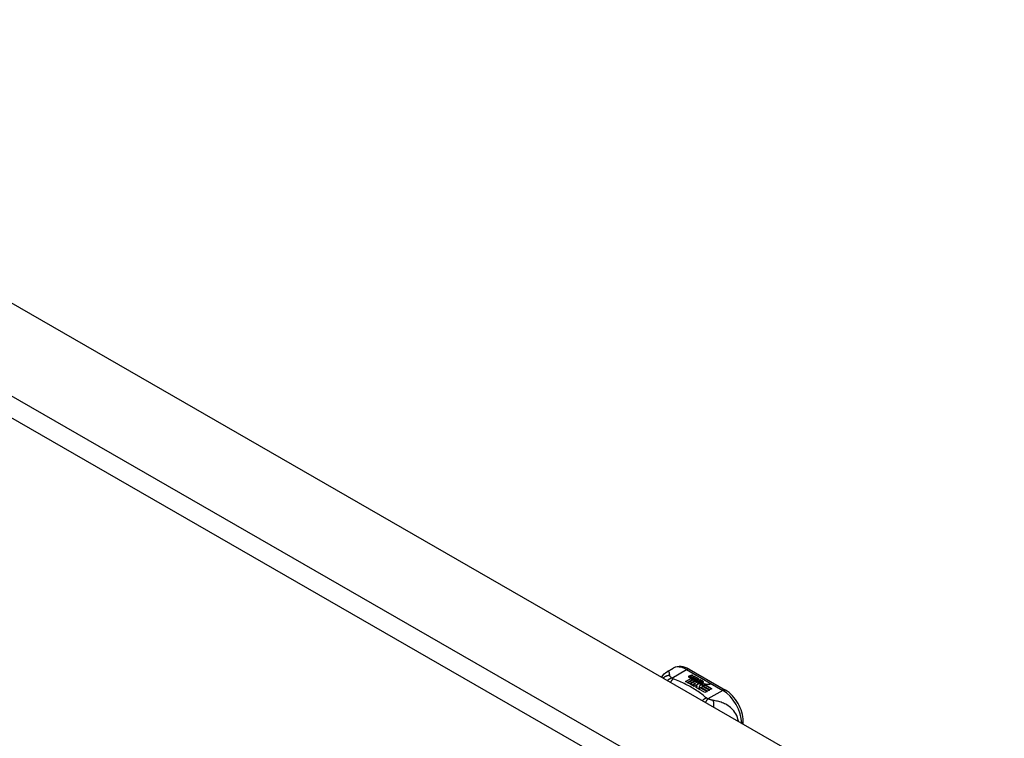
# Model space of a CAD drawing. Header units: inches. Extents: x 338.7 to 398.8, y 128 to 186.9.
# Tile 54 of 110: x 361.2 to 368.4, y 171.2 to 176.4. Entities that reach past the tile are written whole.
import ezdxf

# ---------------------------------------------------------------- set-up
doc = ezdxf.new("R2010")
doc.units = ezdxf.units.IN
doc.header["$MEASUREMENT"] = 0
doc.layers.add('Visible Edges(ANSI)', color=7, linetype='Continuous', lineweight=25)
doc.layers.add('Visible Tangent Edges(ANSI)', color=7, linetype='Continuous', lineweight=25)

msp = doc.modelspace()

# ---------------------------------------------------------------- linework, layer by layer
at = {"layer": 'Visible Edges(ANSI)'}
for p, q in [((339.4119, 186.8966), (368.8311, 169.9552)), ((365.9587, 171.6759), (365.9988, 171.699)), ((366.1167, 171.6912), (366.3812, 171.5389)), ((366.0904, 171.6022), (366.1278, 171.6237)), ((366.1044, 171.5941), (366.0904, 171.6022)), ((366.1278, 171.6221), (366.0918, 171.6013)), ((366.1425, 171.6161), (366.1044, 171.5941)), ((366.1064, 171.593), (366.1445, 171.6149)), ((366.1204, 171.5849), (366.1064, 171.593)), ((366.1445, 171.6133), (366.1078, 171.5921)), ((366.118, 171.6427), (366.1373, 171.6502)), ((366.1373, 171.6486), (366.118, 171.6411)), ((366.1633, 171.6097), (366.1204, 171.5849)), ((366.1212, 171.6359), (366.1212, 171.6343)), ((366.1223, 171.5838), (366.1688, 171.6105)), ((366.1539, 171.5656), (366.1223, 171.5838)), ((366.1669, 171.6078), (366.1238, 171.5829)), ((366.1436, 171.6466), (366.1244, 171.6389)), ((366.1278, 171.6237), (366.1278, 171.6221)), ((366.1298, 171.6332), (366.1298, 171.6316)), ((366.1298, 171.6316), (366.1298, 171.6299)), ((366.1398, 171.6209), (366.1367, 171.6194)), ((366.1367, 171.6194), (366.1425, 171.6161)), ((366.1367, 171.6194), (366.1367, 171.6178)), ((366.1411, 171.6152), (366.1367, 171.6178)), ((366.137, 171.6268), (366.137, 171.6252)), ((366.1746, 171.5976), (366.1371, 171.576)), ((366.1371, 171.576), (366.1774, 171.5793)), ((366.1373, 171.6502), (366.1436, 171.6466)), ((366.1373, 171.6502), (366.1373, 171.6486)), ((366.1419, 171.646), (366.1373, 171.6486)), ((366.1397, 171.6192), (366.1447, 171.6216)), ((366.1451, 171.6161), (366.1397, 171.6192)), ((366.1594, 171.6375), (366.1403, 171.6298)), ((366.1407, 171.6361), (366.1532, 171.6411)), ((366.1532, 171.6395), (366.1407, 171.6344)), ((366.1407, 171.6361), (366.1407, 171.6344)), ((366.1447, 171.6199), (366.1413, 171.6183)), ((366.1447, 171.6216), (366.1433, 171.6224)), ((366.1445, 171.6149), (366.1549, 171.6089)), ((366.1445, 171.6149), (366.1445, 171.6133)), ((366.1549, 171.6073), (366.1445, 171.6133)), ((366.1447, 171.6216), (366.1447, 171.6199)), ((366.1754, 171.6283), (366.1451, 171.6161)), ((366.1478, 171.6145), (366.1717, 171.6151)), ((366.1555, 171.6101), (366.1478, 171.6145)), ((366.1717, 171.6135), (366.1505, 171.613)), ((366.1532, 171.6411), (366.1594, 171.6375)), ((366.1532, 171.6411), (366.1532, 171.6395)), ((366.1577, 171.6368), (366.1532, 171.6395)), ((366.1549, 171.6089), (366.1633, 171.6097)), ((366.1549, 171.6089), (366.1549, 171.6073)), ((366.16, 171.6077), (366.1549, 171.6073)), ((366.1705, 171.6115), (366.1555, 171.6101)), ((366.1567, 171.6269), (366.1691, 171.6319)), ((366.1691, 171.6303), (366.1567, 171.6252)), ((366.1688, 171.6105), (366.164, 171.6037)), ((366.164, 171.6037), (366.1746, 171.5976)), ((366.164, 171.6037), (366.164, 171.602)), ((366.1732, 171.5967), (366.164, 171.602)), ((366.1665, 171.6038), (366.1714, 171.6109)), ((366.1741, 171.5994), (366.1665, 171.6038)), ((366.1714, 171.6093), (366.1673, 171.6033)), ((366.1691, 171.6319), (366.1754, 171.6283)), ((366.1691, 171.6319), (366.1691, 171.6303)), ((366.1737, 171.6276), (366.1691, 171.6303)), ((366.1714, 171.6109), (366.1705, 171.6115)), ((366.1714, 171.6109), (366.1714, 171.6093)), ((366.1717, 171.6151), (366.1786, 171.6264)), ((366.1786, 171.6248), (366.1717, 171.6135)), ((366.1717, 171.6151), (366.1717, 171.6135)), ((366.1802, 171.6104), (366.1741, 171.5994)), ((366.1774, 171.5793), (366.1817, 171.593)), ((366.1817, 171.5914), (366.1774, 171.5777)), ((366.1774, 171.5793), (366.1774, 171.5777)), ((366.1786, 171.6264), (366.1863, 171.622)), ((366.1786, 171.6264), (366.1786, 171.6248)), ((366.1854, 171.6209), (366.1786, 171.6248)), ((366.2049, 171.6113), (366.1802, 171.6104)), ((366.1863, 171.622), (366.1806, 171.6147)), ((366.1806, 171.6147), (366.1817, 171.6141)), ((366.1806, 171.6147), (366.1806, 171.6131)), ((366.1817, 171.6124), (366.1806, 171.6131)), ((366.1817, 171.6141), (366.1973, 171.6157)), ((366.1973, 171.6141), (366.1817, 171.6124)), ((366.1817, 171.6141), (366.1817, 171.6124)), ((366.1817, 171.593), (366.1817, 171.5914)), ((366.1896, 171.5962), (366.1896, 171.5946)), ((366.1932, 171.6052), (366.1932, 171.6035)), ((366.1932, 171.6052), (366.2104, 171.5952)), ((366.2104, 171.5936), (366.1932, 171.6035)), ((366.2055, 171.5932), (366.1942, 171.5997)), ((366.1973, 171.6157), (366.2049, 171.6113)), ((366.1973, 171.6157), (366.1973, 171.6141)), ((366.2023, 171.6112), (366.1973, 171.6141)), ((366.1997, 171.5871), (366.1975, 171.5821)), ((366.1975, 171.5821), (366.2331, 171.5855)), ((366.2306, 171.5836), (366.1975, 171.5805)), ((366.1975, 171.5821), (366.1975, 171.5805)), ((366.202, 171.6066), (366.2062, 171.6091)), ((366.2062, 171.6075), (366.2039, 171.6061)), ((366.2055, 171.5932), (366.2055, 171.5916)), ((366.2062, 171.6091), (366.2062, 171.6075)), ((366.2104, 171.5952), (366.2104, 171.5936)), ((366.2138, 171.5985), (366.2138, 171.5968)), ((366.2331, 171.5855), (366.2273, 171.5811)), ((366.2273, 171.5811), (366.2698, 171.5818)), ((366.2273, 171.5811), (366.2273, 171.5795)), ((366.2599, 171.58), (366.2273, 171.5795)), ((366.2698, 171.5818), (366.2356, 171.5756)), ((366.1371, 171.576), (366.1371, 171.5753)), ((366.1774, 171.5777), (366.1385, 171.5744)), ((366.1727, 171.5689), (366.1539, 171.5656)), ((366.1687, 171.557), (366.1727, 171.5689)), ((366.2318, 171.5207), (366.1687, 171.557)), ((366.1727, 171.5673), (366.1692, 171.5568)), ((366.1727, 171.5689), (366.1727, 171.5673)), ((366.1935, 171.5723), (366.1856, 171.5477)), ((366.1856, 171.5477), (366.2004, 171.5562)), ((366.1856, 171.5477), (366.1856, 171.5474)), ((366.2004, 171.5546), (366.1867, 171.5467)), ((366.216, 171.5746), (366.1935, 171.5723)), ((366.2004, 171.5562), (366.2469, 171.5294)), ((366.2004, 171.5562), (366.2004, 171.5546)), ((366.2455, 171.5286), (366.2004, 171.5546)), ((366.2024, 171.5574), (366.2175, 171.5661)), ((366.2489, 171.5306), (366.2024, 171.5574)), ((366.2175, 171.5645), (366.2038, 171.5566)), ((366.2332, 171.5751), (366.2121, 171.5713)), ((366.2121, 171.5713), (366.216, 171.5746)), ((366.216, 171.5729), (366.2146, 171.5717)), ((366.216, 171.5746), (366.216, 171.5729)), ((366.2175, 171.5661), (366.264, 171.5393)), ((366.2175, 171.5661), (366.2175, 171.5645)), ((366.2626, 171.5385), (366.2175, 171.5645)), ((366.2196, 171.5673), (366.2332, 171.5751)), ((366.2662, 171.5405), (366.2196, 171.5673)), ((366.2332, 171.5735), (366.2211, 171.5665)), ((366.2469, 171.5294), (366.2318, 171.5207)), ((366.2332, 171.5751), (366.2332, 171.5735)), ((366.2356, 171.5756), (366.2813, 171.5492)), ((366.2356, 171.5756), (366.2356, 171.5739)), ((366.2799, 171.5484), (366.2356, 171.5739)), ((366.264, 171.5393), (366.2489, 171.5306)), ((366.2813, 171.5492), (366.2662, 171.5405)), ((366.5122, 171.2906), (366.5122, 171.312))]:
    msp.add_line(p, q, dxfattribs=at)
at = {"layer": 'Visible Edges(ANSI)', "flags": 128}
for points in [[(365.9173, 171.6332), (365.9251, 171.6457), (365.9348, 171.6572), (365.9461, 171.6674), (365.9587, 171.6759)], [(366.1167, 171.6912), (366.1027, 171.6985), (366.0883, 171.7043), (366.0735, 171.7086), (366.0584, 171.711), (366.0431, 171.7115), (366.0278, 171.7097), (366.0129, 171.7056), (365.9988, 171.699)], [(366.5122, 171.312), (366.5116, 171.3281), (366.5096, 171.3444), (366.5065, 171.3608), (366.5021, 171.3773), (366.4967, 171.3937), (366.4902, 171.41), (366.4828, 171.4259), (366.4744, 171.4415), (366.4651, 171.4565), (366.455, 171.471), (366.4442, 171.4847), (366.4327, 171.4976), (366.4206, 171.5095), (366.408, 171.5205), (366.3948, 171.5303), (366.3812, 171.5389)]]:
    msp.add_lwpolyline(points, dxfattribs=at)
at = {"layer": 'Visible Edges(ANSI)'}
for centre, major_axis, start_param, end_param in [((366.1178, 171.6367), (-0.007, 0), 5.820233, 7.062977), ((366.1178, 171.6351), (-0.007, 0), 5.820233, 6.078955), ((366.1288, 171.6336), (0.0192, 0), 2.164208, 2.67864), ((366.1288, 171.6319), (-0.0192, 0), 5.305801, 5.820233), ((366.1245, 171.6405), (-0.0164, 0), 0.779792, 1.90155), ((366.1252, 171.6359), (-0.004, 0), 5.90879, 7.175095), ((366.1252, 171.6343), (-0.004, 0), 0, 0.89191), ((366.1291, 171.635), (-0.0082, 0), 5.323118, 5.90879), ((366.128, 171.6379), (0.0084, 0), 4.033503, 4.932446), ((366.128, 171.6363), (-0.0084, 0), 0.89191, 1.767313), ((366.1332, 171.6276), (-0.00676, 0), 5.794367, 7.059467), ((366.1332, 171.626), (-0.00676, 0), 5.794367, 6.071487), ((366.1442, 171.6243), (0.0192, 0), 2.419321, 2.652775), ((366.1442, 171.6226), (-0.0192, 0), 5.560914, 5.794367), ((366.1394, 171.6301), (0.016, 0), 3.905964, 4.740051), ((366.1394, 171.6285), (-0.016, 0), 0.764371, 1.402544), ((366.1398, 171.6314), (-0.016, 0), 0.776281, 1.787416), ((366.1225, 171.6505), (0.031, 0), 4.949028, 5.337665), ((366.1225, 171.6489), (-0.031, 0), 1.80809, 2.196072), ((366.141, 171.6268), (-0.004, 0), 5.908937, 7.173827), ((366.141, 171.6252), (-0.004, 0), 0, 0.890642), ((366.145, 171.6259), (-0.0082, 0), 5.323254, 5.908937), ((366.1438, 171.6288), (0.0084, 0), 4.032234, 4.932287), ((366.1438, 171.6271), (-0.0084, 0), 0.890642, 1.484281), ((366.1438, 171.6271), (-0.0084, 0), 1.514337, 1.790695), ((366.1389, 171.6415), (0.031, 0), 4.932287, 5.323254), ((366.1389, 171.6398), (-0.031, 0), 1.790695, 2.181662), ((366.1919, 171.5969), (-0.0101, 0), 5.913952, 6.982716), ((366.2004, 171.5998), (0.022, 0), 3.701478, 4.680599), ((366.2004, 171.5981), (-0.022, 0), 0.559885, 1.507168), ((366.1919, 171.5952), (-0.0101, 0), 5.913952, 6.142632), ((366.2, 171.5951), (-0.0188, 0), 5.081623, 5.913952), ((366.2, 171.5934), (-0.0188, 0), 5.081623, 5.913952), ((366.2004, 171.5998), (-0.0199, 0), 0.617996, 1.556283), ((366.196, 171.5962), (-0.00637, 0), 4.999578, 6.390788), ((366.196, 171.5946), (-0.00637, 0), 0, 0.107602), ((366.1969, 171.5963), (-0.0073, 0), 0.107602, 1.123637), ((366.1969, 171.5946), (-0.0073, 0), 0.107602, 1.123637), ((366.1986, 171.5983), (0.0112, 0), 4.26523, 5.375571), ((366.1986, 171.5967), (0.0112, 0), 4.26523, 5.375571), ((366.2005, 171.6036), (-0.0265, 0), 1.556283, 2.296236), ((366.1941, 171.5958), (0.0205, 0), 0.343453, 1.17916), ((366.1874, 171.5884), (0.0405, 0), 0.638101, 1.087938), ((366.1874, 171.5868), (-0.0405, 0), 3.779694, 4.229531), ((366.2074, 171.5985), (0.0064, 0), 5.210263, 6.626638), ((366.2074, 171.5968), (0.0064, 0), 5.210263, 6.283185), ((366.2093, 171.5978), (0.0132, 0), 5.437829, 6.921287), ((366.2093, 171.5962), (0.0132, 0), 0.108138, 0.638101)]:
    msp.add_ellipse(centre, major_axis=major_axis, ratio=0.575862, start_param=start_param, end_param=end_param, dxfattribs=at)
at = {"layer": 'Visible Tangent Edges(ANSI)'}
for p, q in [((338.8215, 186.5566), (368.2406, 169.6152)), ((368.1706, 169.494), (338.7515, 186.4353)), ((365.9895, 171.6274), (366.0971, 171.6893)), ((366.0971, 171.6893), (366.3615, 171.537)), ((366.1116, 171.6385), (366.1116, 171.6369)), ((366.118, 171.6427), (366.118, 171.6411)), ((366.1227, 171.6341), (366.1227, 171.6325)), ((366.1273, 171.6294), (366.1273, 171.6278)), ((366.1385, 171.625), (366.1385, 171.6234)), ((366.1456, 171.6241), (366.1456, 171.6224)), ((366.1567, 171.6269), (366.1567, 171.6252)), ((366.1824, 171.599), (366.1824, 171.5974)), ((366.1897, 171.5958), (366.1897, 171.5942)), ((366.1938, 171.5925), (366.1938, 171.5908)), ((366.2199, 171.6023), (366.2199, 171.6007)), ((366.3615, 171.537), (366.254, 171.4751))]:
    msp.add_line(p, q, dxfattribs=at)
at = {"layer": 'Visible Tangent Edges(ANSI)', "flags": 128}
for points in [[(365.9746, 171.6457), (365.9743, 171.6481), (365.974, 171.6505), (365.9737, 171.6528), (365.9734, 171.6551), (365.9731, 171.6572), (365.9727, 171.6592), (365.9724, 171.6612), (365.972, 171.6631), (365.9716, 171.6649), (365.9711, 171.6666), (365.9706, 171.6682), (365.9701, 171.6697), (365.9695, 171.6711), (365.9688, 171.6723), (365.9681, 171.6735), (365.9674, 171.6745), (365.9665, 171.6753), (365.9656, 171.676), (365.9647, 171.6766), (365.9636, 171.6769), (365.9625, 171.677), (365.9613, 171.6769), (365.96, 171.6765), (365.9587, 171.6759)], [(365.9746, 171.6457), (365.9725, 171.6457), (365.9704, 171.6456), (365.9683, 171.6454), (365.9662, 171.6452), (365.9641, 171.6449), (365.962, 171.6445), (365.9599, 171.6441), (365.9578, 171.6437), (365.9556, 171.6431), (365.9535, 171.6425), (365.9514, 171.6419), (365.9494, 171.6412), (365.9473, 171.6404), (365.9453, 171.6396), (365.9432, 171.6387), (365.9412, 171.6377), (365.9393, 171.6367), (365.9373, 171.6356), (365.9354, 171.6344), (365.9336, 171.6332), (365.9317, 171.632), (365.93, 171.6307), (365.9282, 171.6293), (365.9265, 171.6279)], [(365.9895, 171.6274), (365.9883, 171.6269), (365.987, 171.6265), (365.9857, 171.626), (365.9844, 171.6255), (365.9831, 171.6249), (365.9819, 171.6244), (365.9806, 171.6238), (365.9793, 171.6231), (365.978, 171.6225), (365.9767, 171.6218), (365.9753, 171.6211), (365.974, 171.6204), (365.9727, 171.6196), (365.9714, 171.6188), (365.9701, 171.618), (365.9688, 171.6171), (365.9675, 171.6162), (365.9662, 171.6153), (365.9649, 171.6144), (365.9637, 171.6135), (365.9624, 171.6125), (365.9611, 171.6115), (365.9599, 171.6104), (365.9586, 171.6094)], [(365.9895, 171.6274), (365.9884, 171.6283), (365.9873, 171.6292), (365.9862, 171.6301), (365.9852, 171.631), (365.9842, 171.6319), (365.9832, 171.6327), (365.9823, 171.6336), (365.9815, 171.6345), (365.9806, 171.6353), (365.9799, 171.6361), (365.9791, 171.637), (365.9784, 171.6378), (365.9778, 171.6386), (365.9773, 171.6393), (365.9769, 171.64), (365.9765, 171.6406), (365.9761, 171.6413), (365.9758, 171.642), (365.9755, 171.6426), (365.9752, 171.6432), (365.975, 171.6439), (365.9749, 171.6445), (365.9747, 171.6451), (365.9746, 171.6457)], [(365.9999, 171.6209), (365.9991, 171.6202), (365.9983, 171.6195), (365.9974, 171.6187), (365.9966, 171.618), (365.9958, 171.6172), (365.9949, 171.6164), (365.9941, 171.6155), (365.9932, 171.6147), (365.9924, 171.6138), (365.9915, 171.6128), (365.9907, 171.6119), (365.9898, 171.6109), (365.989, 171.6099), (365.9881, 171.6089), (365.9873, 171.6078), (365.9865, 171.6067), (365.9856, 171.6056), (365.9848, 171.6045), (365.9839, 171.6033), (365.9831, 171.6021), (365.9823, 171.6009), (365.9815, 171.5997), (365.9806, 171.5984), (365.9798, 171.5972)], [(365.9999, 171.6209), (365.9994, 171.6211), (365.9989, 171.6213), (365.9984, 171.6215), (365.9979, 171.6217), (365.9974, 171.622), (365.997, 171.6222), (365.9965, 171.6224), (365.996, 171.6227), (365.9956, 171.6229), (365.9951, 171.6232), (365.9947, 171.6234), (365.9943, 171.6237), (365.9938, 171.624), (365.9934, 171.6242), (365.993, 171.6245), (365.9926, 171.6248), (365.9922, 171.6251), (365.9918, 171.6254), (365.9914, 171.6257), (365.991, 171.6261), (365.9906, 171.6264), (365.9902, 171.6267), (365.9899, 171.627), (365.9895, 171.6274)], [(366.2427, 171.4811), (366.2346, 171.4879), (366.2265, 171.4948), (366.2182, 171.5016), (366.2097, 171.5083), (366.2009, 171.5149), (366.192, 171.5214), (366.1828, 171.5278), (366.1735, 171.5341), (366.1639, 171.5403), (366.1542, 171.5464), (366.1443, 171.5525), (366.1342, 171.5584), (366.1239, 171.5642), (366.1134, 171.5699), (366.1028, 171.5755), (366.092, 171.581), (366.081, 171.5864), (366.0699, 171.5917), (366.0586, 171.5968), (366.0471, 171.6019), (366.0355, 171.6068), (366.0238, 171.6116), (366.0118, 171.6162), (365.9999, 171.6209)], [(366.2427, 171.4811), (366.2415, 171.4806), (366.2403, 171.4801), (366.2391, 171.4795), (366.238, 171.479), (366.2368, 171.4784), (366.2355, 171.4778), (366.2343, 171.4772), (366.2331, 171.4765), (366.2319, 171.4758), (366.2307, 171.4751), (366.2294, 171.4744), (366.2282, 171.4736), (366.227, 171.4729), (366.2257, 171.4721), (366.2245, 171.4712), (366.2232, 171.4704), (366.222, 171.4695), (366.2208, 171.4686), (366.2195, 171.4676), (366.2183, 171.4667), (366.2171, 171.4657), (366.2159, 171.4647), (366.2146, 171.4637), (366.2134, 171.4626)], [(366.254, 171.4751), (366.2532, 171.4744), (366.2525, 171.4736), (366.2517, 171.4728), (366.251, 171.472), (366.2502, 171.4711), (366.2494, 171.4703), (366.2487, 171.4694), (366.2479, 171.4684), (366.2471, 171.4675), (366.2463, 171.4665), (366.2455, 171.4655), (366.2447, 171.4645), (366.2439, 171.4634), (366.2431, 171.4624), (366.2423, 171.4612), (366.2415, 171.4601), (366.2407, 171.459), (366.2399, 171.4578), (366.2391, 171.4566), (366.2382, 171.4553), (366.2374, 171.4541), (366.2366, 171.4528), (366.2358, 171.4515), (366.235, 171.4502)], [(366.254, 171.4751), (366.2534, 171.4753), (366.2528, 171.4755), (366.2522, 171.4757), (366.2517, 171.4759), (366.2511, 171.4762), (366.2506, 171.4764), (366.25, 171.4766), (366.2495, 171.4769), (366.249, 171.4771), (366.2485, 171.4773), (366.2481, 171.4776), (366.2476, 171.4778), (366.2471, 171.4781), (366.2467, 171.4783), (366.2462, 171.4786), (366.2458, 171.4788), (366.2454, 171.4791), (366.245, 171.4794), (366.2446, 171.4796), (366.2442, 171.4799), (366.2438, 171.4802), (366.2434, 171.4805), (366.243, 171.4808), (366.2427, 171.4811)], [(366.2907, 171.4637), (366.2893, 171.4639), (366.288, 171.4642), (366.2866, 171.4644), (366.2853, 171.4647), (366.2839, 171.465), (366.2825, 171.4653), (366.2811, 171.4657), (366.2797, 171.466), (366.2783, 171.4664), (366.2769, 171.4668), (366.2754, 171.4672), (366.2738, 171.4677), (366.2721, 171.4683), (366.2704, 171.4688), (366.2688, 171.4694), (366.2671, 171.47), (366.2654, 171.4706), (366.2638, 171.4712), (366.2621, 171.4718), (366.2604, 171.4725), (366.2588, 171.4731), (366.2572, 171.4738), (366.2556, 171.4744), (366.254, 171.4751)], [(366.4763, 171.3112), (366.4734, 171.3254), (366.4691, 171.3392), (366.4638, 171.3523), (366.4575, 171.3645), (366.4504, 171.3757), (366.4429, 171.3861), (366.435, 171.3954), (366.4268, 171.4039), (366.4184, 171.4115), (366.4099, 171.4184), (366.4014, 171.4245), (366.3928, 171.43), (366.3842, 171.4349), (366.3756, 171.4393), (366.3671, 171.4432), (366.3585, 171.4467), (366.35, 171.4498), (366.3415, 171.4526), (366.3331, 171.455), (366.3246, 171.4572), (366.3162, 171.4591), (366.3077, 171.4609), (366.2992, 171.4624), (366.2907, 171.4637)], [(366.2907, 171.4637), (366.2911, 171.4622), (366.2915, 171.4607), (366.2919, 171.4591), (366.2922, 171.4574), (366.2926, 171.4557), (366.2929, 171.454), (366.2932, 171.4522), (366.2935, 171.4503), (366.2938, 171.4484), (366.2941, 171.4464), (366.2943, 171.4445), (366.2945, 171.4424), (366.2947, 171.4403), (366.2949, 171.4382), (366.295, 171.4361), (366.2952, 171.4339), (366.2953, 171.4317), (366.2954, 171.4294), (366.2954, 171.4271), (366.2955, 171.4248), (366.2955, 171.4225), (366.2955, 171.4202), (366.2954, 171.4178), (366.2953, 171.4155)]]:
    msp.add_lwpolyline(points, dxfattribs=at)
at = {"layer": 'Visible Tangent Edges(ANSI)'}
for centre, major_axis, ratio, start_param, end_param in [((366.0971, 171.5284), (-0.0982, 0.1706), 0.578093, 5.499721, 6.283185), ((366.0971, 171.6571), (0.0196, 0.0341), 0.578093, 0, 0.783464), ((366.3615, 171.5048), (0.0196, 0.0341), 0.578093, 0, 0.783464), ((366.3615, 171.3761), (0.0982, -0.1706), 0.578093, 0.795218, 2.358128), ((366.4729, 171.312), (0.0394, 0), 0.575862, 5.537379, 6.283185)]:
    msp.add_ellipse(centre, major_axis=major_axis, ratio=ratio, start_param=start_param, end_param=end_param, dxfattribs=at)

doc.saveas('drawing.dxf')
